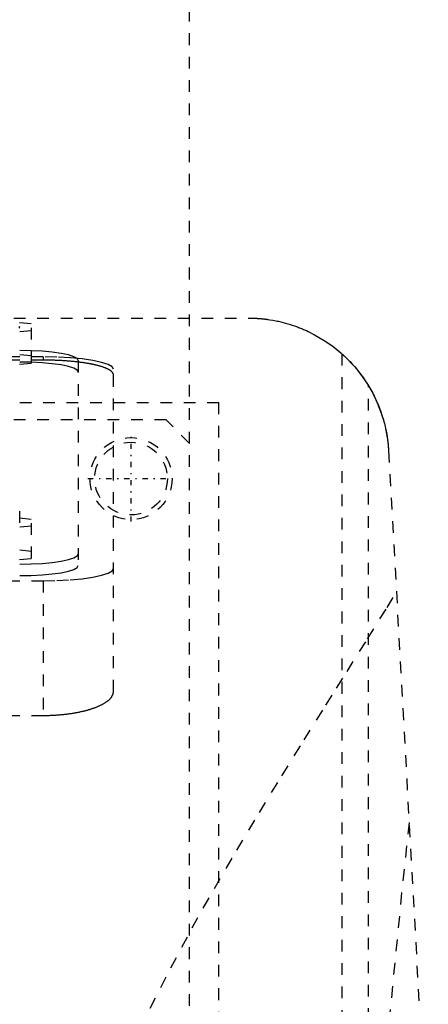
# Model space of a CAD drawing. Extents: x -125 to 125, y -136 to 719.
# Tile 11 of 13: x 30 to 65, y 260 to 344. Entities that reach past the tile are written whole.
import ezdxf

# ---------------------------------------------------------------- set-up
doc = ezdxf.new("R2010")
doc.units = 0
doc.linetypes.add('CENTER', pattern=[1.5, 0.45, -0.5, 0.05, -0.5])
doc.linetypes.add('DASHED', pattern=[2, 1, -1])
doc.layers.add('AM_3', color=7, linetype='DASHED')
doc.layers.add('AM_7', color=7, linetype='CENTER')

msp = doc.modelspace()

# ---------------------------------------------------------------- linework, layer by layer
at = {"layer": 'AM_3', "color": 6, "linetype": 'DASHED'}
for p, q in [((45, 307.8), (45, 388)), ((-50, 318.5), (50, 318.5)), ((28.5, 318.32), (31.5, 318.019)), ((31.5, 314.66), (31.5, 318.019)), ((31.5, 317.417), (28.5, 317.117)), ((32.5, 315.182), (-32.5, 315.182)), ((31.5, 315.262), (28.5, 315.563)), ((32.5, 315.182), (32.5, 314.91)), ((58, 315.444), (58, 116.6)), ((32.5, 314.91), (-32.5, 314.91)), ((28.5, 314.359), (31.5, 314.66)), ((35.5, 314.865), (35.5, 297.383)), ((38.5, 286.634), (38.5, 314.14)), ((60.267, 116.6), (60.267, 312.713)), ((-47.497, 311.3), (47.497, 311.3)), ((47.497, 218.3), (47.497, 311.3)), ((43, 309.8), (-44, 309.8)), ((45, 307.8), (43, 309.8)), ((45, 221.8), (45, 307.8)), ((61.982, 307.16), (72.484, 116.6)), ((30.5, 301.032), (30.5, 302.756)), ((28.5, 301.643), (31.5, 301.342)), ((31.5, 297.99), (31.5, 301.342)), ((31.5, 300.741), (28.5, 300.44)), ((31.5, 298.591), (28.5, 298.892)), ((28.5, 297.689), (31.5, 297.99)), ((-32.5, 296.081), (32.5, 296.081)), ((32.5, 296.081), (32.5, 284.586)), ((-32.5, 284.586), (32.5, 284.586))]:
    msp.add_line(p, q, dxfattribs=at)
for points in [[(30.462, 317.641), (30.5, 317.709), (30.462, 317.777)], [(35.5, 314.865), (35.404, 315.034), (35.119, 315.197), (34.657, 315.347), (34.036, 315.479), (33.278, 315.587), (32.413, 315.667), (31.475, 315.716), (30.5, 315.733)], [(38.5, 314.14), (38.385, 314.344), (38.043, 314.539), (37.489, 314.719), (36.743, 314.877), (35.833, 315.007), (34.796, 315.103), (33.671, 315.162), (32.5, 315.182)], [(35.5, 313.88), (35.404, 314.049), (35.119, 314.212), (34.657, 314.362), (34.036, 314.494), (33.278, 314.602), (32.413, 314.682), (31.475, 314.732), (30.5, 314.748)], [(30.5, 297.5), (31.475, 297.517), (32.413, 297.566), (33.278, 297.646), (34.036, 297.754), (34.657, 297.886), (35.119, 298.036), (35.404, 298.199), (35.5, 298.368)], [(30.5, 296.515), (31.475, 296.532), (32.413, 296.581), (33.278, 296.662), (34.036, 296.769), (34.657, 296.901), (35.119, 297.051), (35.404, 297.214), (35.5, 297.383)], [(32.5, 296.081), (33.671, 296.101), (34.796, 296.16), (35.833, 296.257), (36.743, 296.386), (37.489, 296.544), (38.043, 296.724), (38.385, 296.92), (38.5, 297.123)]]:
    msp.add_lwpolyline(points, dxfattribs=at)
for points in [[(50, 318.5, 0), (50.025, 318.5, 0), (50.075, 318.5, 0), (50.125, 318.499, 0), (50.15, 318.499, 0), (50.175, 318.499, 0), (50.225, 318.498, 0), (50.275, 318.497, 0), (50.324, 318.496, 0), (50.374, 318.494, 0), (50.424, 318.493, 0), (50.449, 318.492, 0), (50.473, 318.491, 0), (50.523, 318.489, 0), (50.572, 318.486, 0), (50.622, 318.484, 0), (50.671, 318.481, 0), (50.72, 318.478, 0), (50.744, 318.477, 0), (50.769, 318.475, 0), (50.817, 318.472, 0), (50.866, 318.469, 0), (50.89, 318.467, 0), (50.914, 318.465, 0), (50.962, 318.461, 0), (51.01, 318.457, 0), (51.034, 318.455, 0), (51.058, 318.453, 0), (51.106, 318.449, 0), (51.153, 318.444, 0), (51.2, 318.44, 0), (51.247, 318.435, 0), (51.293, 318.43, 0), (51.317, 318.428, 0), (51.34, 318.425, 0), (51.386, 318.42, 0), (51.432, 318.414, 0), (51.478, 318.409, 0), (51.523, 318.403, 0), (51.568, 318.397, 0), (51.59, 318.394, 0), (51.613, 318.391, 0), (51.657, 318.385, 0), (51.701, 318.379, 0), (51.854, 318.356, 0), (52.106, 318.314, 0), (52.346, 318.268, 0), (52.462, 318.245, 0), (52.573, 318.221, 0), (52.786, 318.172, 0), (52.99, 318.122, 0), (53.189, 318.069, 0), (53.383, 318.013, 0), (53.573, 317.956, 0), (53.666, 317.926, 0), (53.759, 317.896, 0), (53.942, 317.834, 0), (54.121, 317.77, 0), (54.209, 317.738, 0), (54.296, 317.705, 0), (54.469, 317.637, 0), (54.638, 317.568, 0), (54.721, 317.532, 0), (54.804, 317.497, 0), (54.967, 317.424, 0), (55.127, 317.35, 0), (55.663, 317.08, 0), (56.494, 316.591, 0), (57.217, 316.087, 0), (57.89, 315.541, 0), (58.525, 314.945, 0), (58.827, 314.629, 0), (59.119, 314.3, 0), (59.669, 313.607, 0), (60.172, 312.867, 0), (60.622, 312.083, 0), (61.016, 311.258, 0), (61.35, 310.396, 0), (61.493, 309.953, 0), (61.618, 309.502, 0), (61.818, 308.58, 0), (61.946, 307.638, 0), (61.982, 307.16, 0)], [(58, 315.444, 0), (58.002, 315.442, 0), (58.019, 315.427, 0), (58.053, 315.397, 0), (58.077, 315.375, 0), (58.105, 315.349, 0), (58.175, 315.284, 0), (58.263, 315.202, 0), (58.366, 315.103, 0), (58.485, 314.986, 0), (58.617, 314.852, 0), (58.687, 314.779, 0), (58.759, 314.702, 0), (58.91, 314.538, 0), (59.067, 314.36, 0), (59.237, 314.16, 0), (59.419, 313.935, 0), (59.609, 313.688, 0), (59.706, 313.557, 0), (59.802, 313.422, 0), (59.993, 313.143, 0), (60.178, 312.857, 0), (60.267, 312.713, 0)], [(38.5, 313.644, 0), (38.5, 313.653, 0), (38.499, 313.671, 0), (38.496, 313.689, 0), (38.495, 313.699, 0), (38.493, 313.708, 0), (38.488, 313.726, 0), (38.482, 313.744, 0), (38.475, 313.762, 0), (38.466, 313.781, 0), (38.456, 313.799, 0), (38.451, 313.808, 0), (38.445, 313.818, 0), (38.433, 313.836, 0), (38.419, 313.854, 0), (38.404, 313.873, 0), (38.388, 313.891, 0), (38.371, 313.909, 0), (38.361, 313.919, 0), (38.352, 313.928, 0), (38.332, 313.946, 0), (38.31, 313.964, 0), (38.299, 313.973, 0), (38.288, 313.982, 0), (38.264, 314, 0), (38.238, 314.018, 0), (38.225, 314.027, 0), (38.212, 314.036, 0), (38.184, 314.054, 0), (38.155, 314.072, 0), (38.125, 314.09, 0), (38.093, 314.107, 0), (38.06, 314.125, 0), (38.044, 314.134, 0), (38.026, 314.142, 0), (37.991, 314.16, 0), (37.955, 314.177, 0), (37.917, 314.194, 0), (37.878, 314.211, 0), (37.839, 314.227, 0), (37.818, 314.236, 0), (37.797, 314.244, 0), (37.755, 314.26, 0), (37.712, 314.277, 0), (37.668, 314.293, 0), (37.622, 314.309, 0), (37.576, 314.325, 0), (37.552, 314.332, 0), (37.528, 314.34, 0), (37.48, 314.356, 0), (37.43, 314.371, 0), (37.38, 314.386, 0), (37.329, 314.401, 0), (37.277, 314.415, 0), (37.25, 314.423, 0), (37.224, 314.43, 0), (37.17, 314.444, 0), (37.115, 314.458, 0), (37.06, 314.472, 0), (37.004, 314.485, 0), (36.947, 314.499, 0), (36.918, 314.505, 0), (36.89, 314.512, 0), (36.832, 314.525, 0), (36.773, 314.537, 0), (36.743, 314.544, 0), (36.714, 314.55, 0), (36.653, 314.562, 0), (36.592, 314.574, 0), (36.561, 314.58, 0), (36.529, 314.586, 0), (36.466, 314.598, 0), (36.401, 314.61, 0), (36.336, 314.621, 0), (36.269, 314.633, 0), (36.201, 314.644, 0), (36.167, 314.65, 0), (36.133, 314.655, 0), (36.063, 314.666, 0), (35.992, 314.677, 0), (35.921, 314.687, 0), (35.849, 314.697, 0), (35.775, 314.708, 0), (35.738, 314.713, 0), (35.701, 314.718, 0), (35.626, 314.727, 0), (35.551, 314.737, 0), (35.474, 314.746, 0), (35.397, 314.755, 0), (35.319, 314.764, 0), (35.28, 314.768, 0), (35.24, 314.772, 0), (35.161, 314.781, 0), (35.081, 314.789, 0), (35.001, 314.796, 0), (34.919, 314.804, 0), (34.838, 314.811, 0), (34.797, 314.815, 0), (34.756, 314.818, 0), (34.673, 314.825, 0), (34.59, 314.832, 0), (34.506, 314.838, 0), (34.422, 314.844, 0), (34.338, 314.85, 0), (34.296, 314.853, 0), (34.253, 314.855, 0), (34.168, 314.861, 0), (34.083, 314.866, 0), (34.04, 314.868, 0), (33.998, 314.87, 0), (33.912, 314.875, 0), (33.826, 314.879, 0), (33.783, 314.881, 0), (33.74, 314.883, 0), (33.654, 314.887, 0), (33.568, 314.89, 0), (33.482, 314.893, 0), (33.396, 314.896, 0), (33.309, 314.898, 0), (33.266, 314.9, 0), (33.223, 314.901, 0), (33.137, 314.903, 0), (33.052, 314.904, 0), (32.966, 314.906, 0), (32.881, 314.907, 0), (32.795, 314.908, 0), (32.753, 314.909, 0), (32.711, 314.909, 0), (32.626, 314.909, 0), (32.542, 314.91, 0), (32.5, 314.91, 0)], [(60.267, 312.713, 0), (60.35, 312.572, 0), (60.511, 312.289, 0), (60.665, 312.001, 0), (60.738, 311.856, 0), (60.81, 311.709, 0), (60.948, 311.414, 0), (61.077, 311.115, 0), (61.199, 310.812, 0), (61.312, 310.506, 0), (61.416, 310.197, 0), (61.465, 310.042, 0), (61.512, 309.886, 0), (61.6, 309.572, 0), (61.679, 309.255, 0), (61.75, 308.937, 0), (61.812, 308.617, 0), (61.865, 308.295, 0), (61.888, 308.134, 0), (61.909, 307.972, 0), (61.945, 307.648, 0), (61.972, 307.323, 0), (61.982, 307.16, 0)], [(41.63, 259.599, 0), (43.392, 263.06, 0), (45.227, 266.464, 0), (46.165, 268.143, 0), (47.112, 269.808, 0), (49.027, 273.088, 0), (50.953, 276.298, 0), (52.872, 279.435, 0), (54.769, 282.491, 0), (56.627, 285.461, 0), (57.538, 286.912, 0), (58.435, 288.339, 0), (60.178, 291.119, 0), (61.845, 293.794, 0), (62.647, 295.09, 0)], [(32.5, 284.586, 0), (32.542, 284.586, 0), (32.627, 284.587, 0), (32.712, 284.587, 0), (32.755, 284.588, 0), (32.797, 284.589, 0), (32.883, 284.59, 0), (32.969, 284.593, 0), (33.055, 284.595, 0), (33.142, 284.598, 0), (33.228, 284.601, 0), (33.271, 284.603, 0), (33.315, 284.605, 0), (33.401, 284.61, 0), (33.488, 284.614, 0), (33.575, 284.62, 0), (33.661, 284.625, 0), (33.748, 284.631, 0), (33.791, 284.635, 0), (33.834, 284.638, 0), (33.92, 284.645, 0), (34.007, 284.653, 0), (34.05, 284.656, 0), (34.092, 284.66, 0), (34.178, 284.669, 0), (34.263, 284.678, 0), (34.306, 284.682, 0), (34.348, 284.687, 0), (34.433, 284.697, 0), (34.517, 284.707, 0), (34.601, 284.717, 0), (34.685, 284.728, 0), (34.768, 284.74, 0), (34.809, 284.746, 0), (34.85, 284.751, 0), (34.932, 284.764, 0), (35.013, 284.776, 0), (35.094, 284.789, 0), (35.174, 284.803, 0), (35.253, 284.817, 0), (35.293, 284.824, 0), (35.332, 284.831, 0), (35.41, 284.846, 0), (35.488, 284.861, 0), (35.564, 284.876, 0), (35.64, 284.892, 0), (35.715, 284.908, 0), (35.752, 284.916, 0), (35.789, 284.924, 0), (35.862, 284.941, 0), (35.935, 284.958, 0), (36.006, 284.976, 0), (36.077, 284.993, 0), (36.146, 285.011, 0), (36.181, 285.021, 0), (36.215, 285.03, 0), (36.282, 285.048, 0), (36.349, 285.067, 0), (36.414, 285.086, 0), (36.479, 285.106, 0), (36.542, 285.125, 0), (36.574, 285.135, 0), (36.605, 285.145, 0), (36.666, 285.165, 0), (36.726, 285.185, 0), (36.755, 285.195, 0), (36.785, 285.205, 0), (36.843, 285.226, 0), (36.901, 285.247, 0), (36.93, 285.258, 0), (36.959, 285.269, 0), (37.015, 285.291, 0), (37.071, 285.313, 0), (37.126, 285.335, 0), (37.181, 285.358, 0), (37.234, 285.381, 0), (37.261, 285.393, 0), (37.287, 285.405, 0), (37.339, 285.429, 0), (37.39, 285.453, 0), (37.44, 285.477, 0), (37.489, 285.502, 0), (37.537, 285.527, 0), (37.561, 285.54, 0), (37.584, 285.552, 0), (37.63, 285.578, 0), (37.675, 285.604, 0), (37.719, 285.63, 0), (37.762, 285.656, 0), (37.804, 285.682, 0), (37.825, 285.696, 0), (37.845, 285.709, 0), (37.885, 285.736, 0), (37.923, 285.763, 0), (37.96, 285.791, 0), (37.996, 285.818, 0), (38.031, 285.846, 0), (38.048, 285.86, 0), (38.065, 285.874, 0), (38.097, 285.902, 0), (38.129, 285.93, 0), (38.159, 285.958, 0), (38.188, 285.987, 0), (38.215, 286.015, 0), (38.228, 286.029, 0), (38.241, 286.044, 0), (38.266, 286.073, 0), (38.29, 286.101, 0), (38.301, 286.116, 0), (38.312, 286.13, 0), (38.334, 286.159, 0), (38.353, 286.188, 0), (38.363, 286.203, 0), (38.372, 286.217, 0), (38.389, 286.246, 0), (38.405, 286.275, 0), (38.42, 286.304, 0), (38.434, 286.333, 0), (38.446, 286.362, 0), (38.452, 286.377, 0), (38.457, 286.391, 0), (38.466, 286.42, 0), (38.475, 286.449, 0), (38.482, 286.478, 0), (38.488, 286.506, 0), (38.493, 286.535, 0), (38.495, 286.549, 0), (38.496, 286.563, 0), (38.499, 286.592, 0), (38.5, 286.62, 0), (38.5, 286.634, 0)], [(63.73, 275.445, 0), (63.093, 269.445, 0), (61.836, 256.583, 0), (60.603, 242.589, 0), (59.995, 235.173, 0)]]:
    msp.add_polyline3d(points, dxfattribs=at)
for radius in [3.5, 3.1]:
    msp.add_circle((40, 304.8), radius, dxfattribs=at)
at = {"layer": 'AM_7', "color": 4, "linetype": 'CENTER'}
for p, q in [((40, 301.125), (40, 308.475)), ((36.325, 304.8), (43.675, 304.8))]:
    msp.add_line(p, q, dxfattribs=at)

doc.saveas('drawing.dxf')
